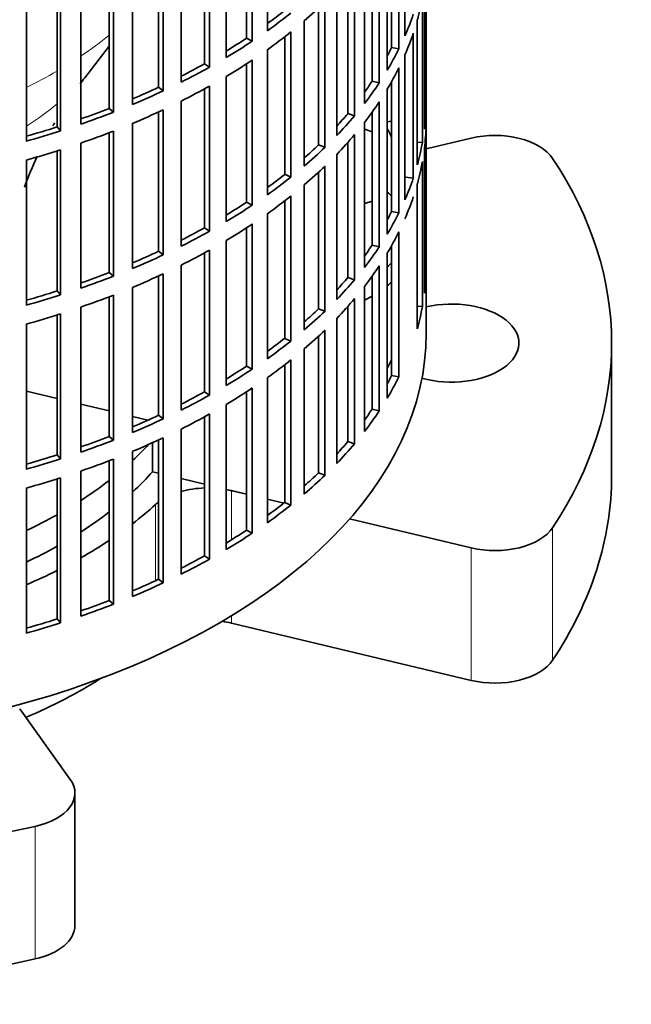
# Model space of a CAD drawing. Header units: millimetres. Extents: x 148 to 904, y -3036 to 2161.
# Tile 3 of 25: x 825 to 904, y -3028 to -2901. Entities that reach past the tile are written whole.
import ezdxf

# ---------------------------------------------------------------- set-up
doc = ezdxf.new("R2010")
doc.units = ezdxf.units.MM
for name, color, linetype in [('M5X8_UNI7687', 7, 'Continuous'), ('VSI134_ADATTATOR', 7, 'Continuous'), ('VSI134_FILTRO_A', 7, 'Continuous'), ('VSI134_SUPPORTO_', 7, 'Continuous')]:
    doc.layers.add(name, color=color, linetype=linetype)

# ---------------------------------------------------------------- blocks, each defined once
blk = doc.blocks.new('SE4')
at = {"layer": 'M5X8_UNI7687', "color": 7, "linetype": 'Continuous', "lineweight": 35}
blk.add_line((872.74, -2913.66), (872.2, -2913.76), dxfattribs=at)
at = {"layer": 'VSI134_ADATTATOR', "color": 7, "linetype": 'Continuous', "lineweight": 35}
for p, q in [((870.24, -2915.04), (869.31, -2914.73)), ((877.24, -2917.27), (883.06, -2915.88)), ((869.31, -2924.35), (870.24, -2924.04)), ((901.24, -2959.55), (901.24, -2942.4)), ((853.99, -2961.97), (852.04, -2961.5)), ((858.8, -2963.12), (856.68, -2962.61)), ((883.06, -2968.92), (867.33, -2965.16)), ((883.06, -2986.07), (852.04, -2978.65)), ((824.63, -2989.76), (831.17, -2998.88)), ((831.78, -3017.79), (831.78, -3000.65))]:
    blk.add_line(p, q, dxfattribs=at)
at = {"layer": 'VSI134_ADATTATOR', "color": 4, "linetype": 'Continuous', "lineweight": 9}
for p, q in [((852.04, -2961.5), (852.04, -2967.87)), ((842.22, -2963.29), (842.22, -2973.16)), ((893.6, -2966.3), (893.6, -2983.45)), ((883.06, -2968.92), (883.06, -2986.07)), ((852.04, -2977.7), (852.04, -2978.65)), ((826.63, -3022.11), (826.63, -3004.96))]:
    blk.add_line(p, q, dxfattribs=at)
at = {"layer": 'VSI134_ADATTATOR', "color": 7, "linetype": 'Continuous', "lineweight": 35}
for centre, major_axis, start_param, end_param in [((886.13, -2920.15), (8, 0), 0.364918, 1.963495), ((785.24, -2942.4), (-116, 0), 2.776675, 3.50651), ((859.74, -2927.7), (15, 0), 0.521345, 0.590756), ((859.74, -2927.7), (15, 0), -0.590756, -0.521345), ((859.74, -2930.15), (15, 0), -0.590756, -0.521345), ((859.74, -2930.15), (15, 0), -0.884183, -0.795584), ((880.49, -2942.4), (-8.75, 0), 1.122102, 5.092936), ((785.24, -2938.32), (63.5, 0), -0.554004, -0.48859), ((785.24, -2942.4), (-63.5, 0), -3.695596, -3.613113), ((785.24, -2938.32), (63.5, 0), -0.730324, -0.638648), ((785.24, -2959.55), (-116, 0), 2.776675, 3.141593), ((848.97, -2965.77), (-8, 0), 4.767108, 5.158), ((848.97, -2965.77), (-8, 0), 4.31969, 4.410413), ((848.97, -2965.77), (-8, 0), -0.648388, -0.565747), ((785.24, -2942.4), (-63.5, 0), -3.871917, -3.780241), ((785.24, -2942.4), (67.5, 0), -0.643452, -0.565747), ((785.24, -2938.32), (63.5, 0), -0.884313, -0.800441), ((886.13, -2964.65), (8, 0), 4.31969, 5.918268), ((785.24, -2942.4), (67.5, 0), -0.794261, -0.71465), ((785.24, -2942.4), (-63.5, 0), -4.025905, -3.942033), ((785.24, -2942.4), (67.5, 0), -0.93196, -0.856451), ((848.97, -2982.91), (-8, 0), 4.31969, 4.478119), ((886.13, -2981.8), (8, 0), 4.31969, 5.918268), ((785.24, -2959.55), (67.5, 0), -0.933211, -0.739599), ((823.78, -3000.65), (-8, 0), 1.935714, 3.534292), ((785.24, -2942.4), (116, 0), 4.347471, 5.077307), ((823.78, -3017.79), (-8, 0), 1.935714, 3.141593), ((785.24, -2959.55), (-116, 0), 1.205879, 1.935714)]:
    blk.add_ellipse(centre, major_axis=major_axis, ratio=0.57735, start_param=start_param, end_param=end_param, dxfattribs=at)
at = {"layer": 'VSI134_FILTRO_A', "color": 7, "linetype": 'Continuous', "lineweight": 35}
for p, q in [((877.24, -2941.18), (877.24, -2777.06)), ((856.68, -2883.2), (856.68, -2901.98)), ((874.48, -2883.86), (874.48, -2902.64)), ((853.99, -2885.02), (853.99, -2902.92)), ((854.73, -2884.53), (854.73, -2903.31)), ((873.7, -2885.55), (873.7, -2904.33)), ((851.35, -2886.66), (851.35, -2905.44)), ((872.74, -2887.35), (872.74, -2904.15)), ((848.54, -2888.27), (848.54, -2906.25)), ((849.21, -2887.9), (849.21, -2906.68)), ((872.2, -2888.3), (872.2, -2907.08)), ((845.53, -2889.85), (845.53, -2908.63)), ((871.16, -2889.94), (871.16, -2908.72)), ((842.6, -2891.26), (842.6, -2909.29)), ((843.21, -2890.97), (843.21, -2909.75)), ((870.24, -2891.28), (870.24, -2908.5)), ((839.24, -2892.73), (839.24, -2911.51)), ((869.25, -2892.61), (869.25, -2911.39)), ((836.22, -2893.94), (836.22, -2912.03)), ((836.76, -2893.73), (836.76, -2912.51)), ((867.97, -2894.19), (867.97, -2912.97)), ((877.23, -2893.06), (877.23, -2911.84)), ((832.54, -2895.28), (832.54, -2914.06)), ((867.08, -2895.22), (867.08, -2912.71)), ((829.46, -2896.31), (829.46, -2914.43)), ((829.92, -2896.16), (829.92, -2914.94)), ((865.66, -2896.75), (865.66, -2915.53)), ((877.01, -2895.94), (877.01, -2914.72)), ((825.49, -2897.49), (825.49, -2916.27)), ((876.74, -2897.68), (876.74, -2916.46)), ((863.3, -2899.06), (863.3, -2916.74)), ((864.14, -2898.27), (864.14, -2917.05)), ((876.09, -2900.55), (876.09, -2919.33)), ((861.46, -2900.7), (861.46, -2919.48)), ((853.99, -2902.92), (854.73, -2903.31)), ((858.93, -2902.76), (858.93, -2920.56)), ((859.72, -2902.13), (859.72, -2920.91)), ((875.56, -2902.27), (875.56, -2921.05)), ((872.74, -2904.15), (873.7, -2904.33)), ((856.68, -2904.42), (856.68, -2923.2)), ((874.48, -2905.09), (874.48, -2923.87)), ((848.54, -2906.25), (849.21, -2906.68)), ((853.99, -2906.25), (853.99, -2924.15)), ((854.73, -2905.76), (854.73, -2924.54)), ((873.7, -2906.78), (873.7, -2925.55)), ((851.35, -2907.89), (851.35, -2926.67)), ((842.6, -2909.29), (843.21, -2909.75)), ((848.54, -2909.5), (848.54, -2927.48)), ((849.21, -2909.13), (849.21, -2927.91)), ((870.24, -2908.5), (871.16, -2908.72)), ((872.74, -2908.58), (872.74, -2925.38)), ((872.2, -2909.53), (872.2, -2928.31)), ((836.22, -2912.03), (836.76, -2912.51)), ((845.53, -2911.08), (845.53, -2929.86)), ((871.16, -2911.17), (871.16, -2929.95)), ((877.01, -2911.83), (877.23, -2911.84)), ((842.6, -2912.48), (842.6, -2930.52)), ((843.21, -2912.2), (843.21, -2930.98)), ((867.08, -2912.71), (867.97, -2912.97)), ((870.24, -2912.51), (870.24, -2929.73)), ((829.46, -2914.43), (829.92, -2914.94)), ((839.24, -2913.96), (839.24, -2932.74)), ((869.25, -2913.84), (869.25, -2932.62)), ((877.23, -2914.29), (877.23, -2933.07)), ((836.22, -2915.17), (836.22, -2933.25)), ((836.76, -2914.96), (836.76, -2933.74)), ((867.97, -2915.42), (867.97, -2934.2)), ((832.54, -2916.51), (832.54, -2935.29)), ((863.3, -2916.74), (864.14, -2917.05)), ((867.08, -2916.45), (867.08, -2933.93)), ((876.09, -2916.41), (876.74, -2916.46)), ((829.46, -2917.53), (829.46, -2935.65)), ((829.92, -2917.39), (829.92, -2936.17)), ((865.66, -2917.98), (865.66, -2936.76)), ((877.01, -2917.17), (877.01, -2935.95)), ((825.49, -2918.72), (825.49, -2937.5)), ((864.14, -2919.5), (864.14, -2938.28)), ((876.74, -2918.91), (876.74, -2937.69)), ((858.93, -2920.56), (859.72, -2920.91)), ((863.3, -2920.29), (863.3, -2937.97)), ((874.59, -2920.92), (875.56, -2921.05)), ((861.46, -2921.93), (861.46, -2940.71)), ((876.09, -2921.78), (876.09, -2940.56)), ((859.72, -2923.36), (859.72, -2942.14)), ((853.99, -2924.15), (854.73, -2924.54)), ((858.93, -2923.99), (858.93, -2941.79)), ((856.68, -2925.65), (856.68, -2944.43)), ((872.74, -2925.38), (873.7, -2925.55)), ((854.73, -2926.99), (854.73, -2945.77)), ((848.54, -2927.48), (849.21, -2927.91)), ((853.99, -2927.48), (853.99, -2945.38)), ((873.7, -2928), (873.7, -2946.78)), ((851.35, -2929.12), (851.35, -2947.9)), ((870.24, -2929.73), (871.16, -2929.95)), ((872.74, -2929.81), (872.74, -2946.61)), ((842.6, -2930.52), (843.21, -2930.98)), ((848.54, -2930.73), (848.54, -2948.71)), ((849.21, -2930.36), (849.21, -2949.14)), ((872.2, -2930.76), (872.2, -2949.54)), ((845.53, -2932.31), (845.53, -2951.09)), ((871.16, -2932.4), (871.16, -2951.18)), ((836.22, -2933.25), (836.76, -2933.74)), ((842.6, -2933.71), (842.6, -2951.75)), ((843.21, -2933.43), (843.21, -2952.21)), ((877.01, -2933.06), (877.23, -2933.07)), ((867.08, -2933.93), (867.97, -2934.2)), ((870.24, -2933.74), (870.24, -2950.96)), ((829.46, -2935.65), (829.92, -2936.17)), ((836.76, -2936.19), (836.76, -2954.97)), ((839.24, -2935.19), (839.24, -2953.97)), ((869.25, -2935.07), (869.25, -2953.85)), ((836.22, -2936.4), (836.22, -2954.48)), ((867.97, -2936.65), (867.97, -2955.43)), ((829.46, -2938.76), (829.46, -2956.88)), ((829.92, -2938.62), (829.92, -2957.4)), ((832.54, -2937.74), (832.54, -2956.52)), ((863.3, -2937.97), (864.14, -2938.28)), ((867.08, -2937.68), (867.08, -2955.16)), ((876.09, -2937.64), (876.74, -2937.69)), ((825.49, -2939.95), (825.49, -2958.73)), ((865.66, -2939.21), (865.66, -2957.99)), ((864.14, -2940.73), (864.14, -2959.51)), ((858.93, -2941.79), (859.72, -2942.14)), ((863.3, -2941.52), (863.3, -2959.19)), ((861.46, -2943.16), (861.46, -2961.94)), ((859.72, -2944.59), (859.72, -2963.37)), ((853.99, -2945.38), (854.73, -2945.77)), ((858.93, -2945.21), (858.93, -2963.02)), ((856.68, -2946.88), (856.68, -2965.66)), ((872.74, -2946.61), (873.7, -2946.78)), ((848.54, -2948.71), (849.21, -2949.14)), ((853.99, -2948.71), (853.99, -2966.61)), ((854.73, -2948.22), (854.73, -2967)), ((851.35, -2950.35), (851.35, -2969.13)), ((870.24, -2950.96), (871.16, -2951.18)), ((842.6, -2951.75), (843.21, -2952.21)), ((848.54, -2951.96), (848.54, -2969.94)), ((849.21, -2951.59), (849.21, -2970.37)), ((845.53, -2953.54), (845.53, -2972.32)), ((836.22, -2954.48), (836.76, -2954.97)), ((842.6, -2954.94), (842.6, -2972.98)), ((843.21, -2954.66), (843.21, -2973.44)), ((867.08, -2955.16), (867.97, -2955.43)), ((839.24, -2956.42), (839.24, -2975.2)), ((829.46, -2956.88), (829.92, -2957.4)), ((836.22, -2957.63), (836.22, -2975.71)), ((836.76, -2957.42), (836.76, -2976.2)), ((832.54, -2958.97), (832.54, -2977.75)), ((863.3, -2959.19), (864.14, -2959.51)), ((829.46, -2959.99), (829.46, -2978.11)), ((829.92, -2959.84), (829.92, -2978.62)), ((825.49, -2961.18), (825.49, -2979.96)), ((858.93, -2963.02), (859.72, -2963.37)), ((853.99, -2966.61), (854.73, -2967)), ((848.54, -2969.94), (849.21, -2970.37)), ((842.6, -2972.98), (843.21, -2973.44)), ((836.22, -2975.71), (836.76, -2976.2)), ((829.46, -2978.11), (829.92, -2978.62))]:
    blk.add_line(p, q, dxfattribs=at)
for centre, major_axis, start_param, end_param in [((785.24, -2892.19), (92, 0), -0.158077, -0.103722), ((785.24, -2870.96), (92, 0), -0.594409, -0.540055), ((785.24, -2868.51), (91, 0), -0.668018, -0.627022), ((785.24, -2868.51), (92, 0), -0.681676, -0.627321), ((785.24, -2889.74), (92, 0), -0.245343, -0.190989), ((785.24, -2868.51), (91, 0), -0.757518, -0.714289), ((785.24, -2870.96), (92, 0), -0.681676, -0.627321), ((785.24, -2892.19), (92, 0), -0.245343, -0.190989), ((785.24, -2868.51), (92, 0), -0.768942, -0.714588), ((785.24, -2889.74), (91, 0), -0.299174, -0.277957), ((785.24, -2889.74), (92, 0), -0.33261, -0.278255), ((785.24, -2868.51), (91, 0), -0.846635, -0.801555), ((785.24, -2868.51), (92, 0), -0.856209, -0.801854), ((785.24, -2870.96), (92, 0), -0.768942, -0.714588), ((785.24, -2892.19), (92, 0), -0.33261, -0.278255), ((785.24, -2868.51), (91, 0), -0.935485, -0.888822), ((785.24, -2870.96), (92, 0), -0.856209, -0.801854), ((785.24, -2889.74), (91, 0), -0.394539, -0.365223), ((785.24, -2889.74), (92, 0), -0.419876, -0.365522), ((785.24, -2868.51), (92, 0), -0.943475, -0.889121), ((785.24, -2868.51), (91, 0), -1.024141, -0.976088), ((785.24, -2892.19), (92, 0), -0.419876, -0.365522), ((785.24, -2910.96), (92, 0), 6.212375, 6.266729), ((785.24, -2868.51), (92, 0), -1.030742, -0.976387), ((785.24, -2870.96), (92, 0), -0.943475, -0.889121), ((785.24, -2889.74), (91, 0), -0.486998, -0.45249), ((785.24, -2889.74), (92, 0), -0.507143, -0.452788), ((785.24, -2868.51), (91, 0), -1.112655, -1.063355), ((785.24, -2913.41), (92, 0), 6.212375, 6.266729), ((785.24, -2868.51), (92, 0), -1.118008, -1.063654), ((785.24, -2870.96), (92, 0), -1.030742, -0.976387), ((785.24, -2892.19), (92, 0), -0.507143, -0.452788), ((785.24, -2889.74), (91, 0), -0.577951, -0.539756), ((785.24, -2889.74), (92, 0), -0.594409, -0.540055), ((785.24, -2910.96), (92, 0), -0.158077, -0.103722), ((785.24, -2870.96), (92, 0), -1.118008, -1.063654), ((785.24, -2892.19), (92, 0), -0.594409, -0.540055), ((785.24, -2913.41), (92, 0), -0.158077, -0.103722), ((785.24, -2889.74), (91, 0), -0.668018, -0.627022), ((785.24, -2889.74), (92, 0), -0.681676, -0.627321), ((785.24, -2910.96), (92, 0), -0.245343, -0.190989), ((785.24, -2892.19), (92, 0), -0.681676, -0.627321), ((785.24, -2913.41), (92, 0), -0.245343, -0.190989), ((785.24, -2889.74), (91, 0), -0.757518, -0.714289), ((785.24, -2889.74), (92, 0), -0.768942, -0.714588), ((785.24, -2910.96), (91, 0), -0.299174, -0.277957), ((785.24, -2910.96), (92, 0), -0.33261, -0.278255), ((785.24, -2892.19), (92, 0), -0.768942, -0.714588), ((785.24, -2889.74), (91, 0), -0.846635, -0.801555), ((785.24, -2889.74), (92, 0), -0.856209, -0.801854), ((785.24, -2913.41), (92, 0), -0.33261, -0.278255), ((785.24, -2910.96), (91, 0), -0.394539, -0.365223), ((785.24, -2889.74), (91, 0), -0.935485, -0.888822), ((785.24, -2889.74), (92, 0), -0.943475, -0.889121), ((785.24, -2892.19), (92, 0), -0.856209, -0.801854), ((785.24, -2910.96), (92, 0), -0.419876, -0.365522), ((785.24, -2913.41), (92, 0), -0.419876, -0.365522), ((785.24, -2889.74), (91, 0), -1.024141, -0.976088), ((785.24, -2892.19), (92, 0), -0.943475, -0.889121), ((785.24, -2932.19), (92, 0), 6.212375, 6.266729), ((785.24, -2889.74), (92, 0), -1.030742, -0.976387), ((785.24, -2910.96), (91, 0), -0.486998, -0.45249), ((785.24, -2910.96), (92, 0), -0.507143, -0.452788), ((785.24, -2889.74), (91, 0), -1.112655, -1.063355), ((785.24, -2889.74), (92, 0), -1.118008, -1.063654), ((785.24, -2892.19), (92, 0), -1.030742, -0.976387), ((785.24, -2913.41), (92, 0), -0.507143, -0.452788), ((785.24, -2892.19), (92, 0), -1.118008, -1.063654), ((785.24, -2910.96), (91, 0), -0.577951, -0.539756), ((785.24, -2910.96), (92, 0), -0.594409, -0.540055), ((785.24, -2932.19), (92, 0), -0.158077, -0.103722), ((785.24, -2941.18), (-92, 0), 0, 3.141593), ((785.24, -2913.41), (92, 0), -0.594409, -0.540055), ((785.24, -2910.96), (91, 0), -0.668018, -0.627022), ((785.24, -2910.96), (92, 0), -0.681676, -0.627321), ((785.24, -2913.41), (92, 0), -0.681676, -0.627321), ((785.24, -2910.96), (91, 0), -0.757518, -0.714289), ((785.24, -2910.96), (92, 0), -0.768942, -0.714588), ((785.24, -2932.19), (91, 0), -0.299174, -0.277957), ((785.24, -2932.19), (92, 0), -0.33261, -0.278255), ((785.24, -2910.96), (91, 0), -0.846635, -0.801555), ((785.24, -2913.41), (92, 0), -0.768942, -0.714588), ((785.24, -2910.96), (92, 0), -0.856209, -0.801854), ((785.24, -2932.19), (91, 0), -0.394539, -0.365223), ((785.24, -2932.19), (92, 0), -0.419876, -0.365522), ((785.24, -2910.96), (91, 0), -0.935485, -0.888822), ((785.24, -2910.96), (92, 0), -0.943475, -0.889121), ((785.24, -2913.41), (92, 0), -0.856209, -0.801854), ((785.24, -2910.96), (91, 0), -1.024141, -0.976088), ((785.24, -2910.96), (92, 0), -1.030742, -0.976387), ((785.24, -2913.41), (92, 0), -0.943475, -0.889121), ((785.24, -2932.19), (91, 0), -0.486998, -0.45249), ((785.24, -2932.19), (92, 0), -0.507143, -0.452788), ((785.24, -2910.96), (91, 0), -1.112655, -1.063355), ((785.24, -2910.96), (92, 0), -1.118008, -1.063654), ((785.24, -2913.41), (92, 0), -1.030742, -0.976387), ((785.24, -2932.19), (91, 0), -0.577951, -0.539756), ((785.24, -2913.41), (92, 0), -1.118008, -1.063654), ((785.24, -2932.19), (92, 0), -0.594409, -0.540055), ((785.24, -2932.19), (91, 0), -0.668018, -0.627022), ((785.24, -2932.19), (92, 0), -0.681676, -0.627321), ((785.24, -2932.19), (91, 0), -0.757518, -0.714289), ((785.24, -2932.19), (92, 0), -0.768942, -0.714588), ((785.24, -2932.19), (91, 0), -0.846635, -0.801555), ((785.24, -2932.19), (92, 0), -0.856209, -0.801854), ((785.24, -2932.19), (91, 0), -0.935485, -0.888822), ((785.24, -2932.19), (92, 0), -0.943475, -0.889121), ((785.24, -2932.19), (91, 0), -1.024141, -0.976088), ((785.24, -2932.19), (92, 0), -1.030742, -0.976387), ((785.24, -2932.19), (91, 0), -1.112655, -1.063355), ((785.24, -2932.19), (92, 0), -1.118008, -1.063654)]:
    blk.add_ellipse(centre, major_axis=major_axis, ratio=0.57735, start_param=start_param, end_param=end_param, dxfattribs=at)
at = {"layer": 'VSI134_SUPPORTO_', "color": 7, "linetype": 'Continuous', "lineweight": 35}
for p, q in [((833.05, -2908.06), (836.22, -2903.99)), ((825.49, -2948.62), (829.46, -2949.57)), ((832.54, -2950.31), (836.22, -2951.19)), ((839.24, -2951.91), (841.23, -2952.38)), ((841.81, -2959.05), (841.81, -2955.3)), ((842.6, -2959.24), (841.81, -2959.05)), ((848.54, -2960.66), (845.53, -2959.94)), ((853.99, -2961.97), (851.35, -2961.34)), ((858.8, -2963.12), (856.68, -2962.61))]:
    blk.add_line(p, q, dxfattribs=at)
for start, end in [(142.5852, 143.6304), (149.9815, 150.458), (155.0988, 159.649)]:
    blk.add_arc((876.33, -2941.17), 54.49, start, end, dxfattribs=at)
at = {"layer": 'VSI134_SUPPORTO_', "color": 4, "linetype": 'Continuous', "lineweight": 9}
for centre, major_axis, start_param, end_param in [((785.24, -2881.89), (62.27, 0), -0.708032, -0.611601), ((785.24, -2881.89), (62.27, 0), -0.86805, -0.78113), ((785.24, -2893.5), (54.06, 0), -0.505195, -0.485325), ((785.24, -2893.5), (54.06, 0), -0.730964, -0.61282)]:
    blk.add_ellipse(centre, major_axis=major_axis, ratio=0.57735, start_param=start_param, end_param=end_param, dxfattribs=at)
at = {"layer": 'VSI134_SUPPORTO_', "color": 7, "linetype": 'Continuous', "lineweight": 35}
for start_param, end_param in [(3.419549, 3.440767), (-3.440767, -3.419549)]:
    blk.add_ellipse((785.24, -2930.15), major_axis=(-91, 0), ratio=0.57735, start_param=start_param, end_param=end_param, dxfattribs=at)

msp = doc.modelspace()

# ---------------------------------------------------------------- block references
msp.add_blockref('SE4', (0, 0))

doc.saveas('drawing.dxf')
